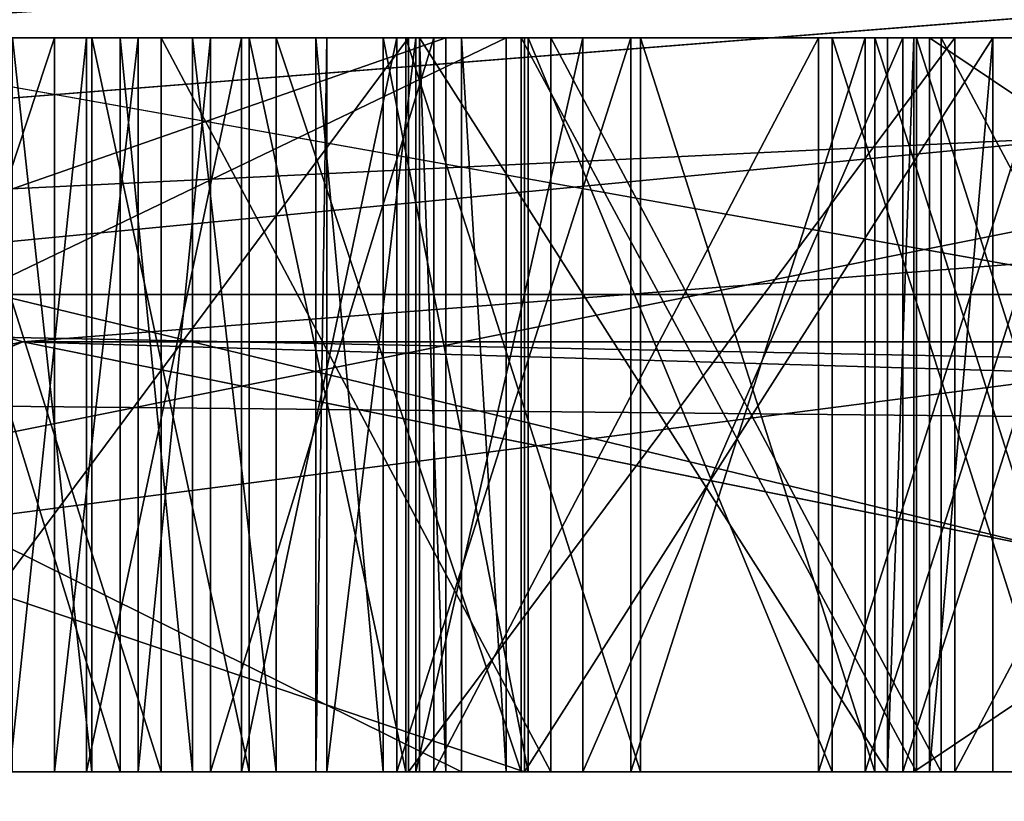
# Model space of a CAD drawing. Header units: millimetres. Extents: x -175 to 175, y 0 to 247.
# Tile 100 of 185: x 133.385 to 133.52, y 60.996 to 61.102. Entities that reach past the tile are written whole.
import ezdxf

# ---------------------------------------------------------------- set-up
doc = ezdxf.new("R2010")
doc.units = ezdxf.units.MM
doc.header["$LTSCALE"] = 65.185185
for name, color, linetype in [('463', 7, 'CONTINUOUS'), ('535', 7, 'CONTINUOUS'), ('536', 7, 'CONTINUOUS'), ('537', 7, 'CONTINUOUS'), ('538', 7, 'CONTINUOUS'), ('547', 7, 'CONTINUOUS'), ('550', 7, 'CONTINUOUS'), ('551', 7, 'CONTINUOUS'), ('554', 7, 'CONTINUOUS'), ('559', 7, 'CONTINUOUS'), ('560', 7, 'CONTINUOUS'), ('561', 7, 'CONTINUOUS'), ('562', 7, 'CONTINUOUS'), ('563', 7, 'CONTINUOUS'), ('565', 7, 'CONTINUOUS'), ('566', 7, 'CONTINUOUS'), ('567', 7, 'CONTINUOUS'), ('568', 7, 'CONTINUOUS'), ('569', 7, 'CONTINUOUS'), ('571', 7, 'CONTINUOUS'), ('572', 7, 'CONTINUOUS'), ('573', 7, 'CONTINUOUS'), ('574', 7, 'CONTINUOUS'), ('601', 7, 'CONTINUOUS'), ('602', 7, 'CONTINUOUS'), ('603', 7, 'CONTINUOUS'), ('611', 7, 'CONTINUOUS'), ('612', 7, 'CONTINUOUS'), ('613', 7, 'CONTINUOUS'), ('614', 7, 'CONTINUOUS'), ('615', 7, 'CONTINUOUS'), ('616', 7, 'CONTINUOUS'), ('624', 7, 'CONTINUOUS'), ('625', 7, 'CONTINUOUS'), ('626', 7, 'CONTINUOUS'), ('627', 7, 'CONTINUOUS'), ('628', 7, 'CONTINUOUS'), ('629', 7, 'CONTINUOUS'), ('631', 7, 'CONTINUOUS'), ('632', 7, 'CONTINUOUS'), ('633', 7, 'CONTINUOUS'), ('634', 7, 'CONTINUOUS'), ('639', 7, 'CONTINUOUS'), ('641', 7, 'CONTINUOUS'), ('642', 7, 'CONTINUOUS'), ('643', 7, 'CONTINUOUS'), ('644', 7, 'CONTINUOUS'), ('654', 7, 'CONTINUOUS'), ('655', 7, 'CONTINUOUS'), ('656', 7, 'CONTINUOUS'), ('657', 7, 'CONTINUOUS'), ('658', 7, 'CONTINUOUS'), ('659', 7, 'CONTINUOUS'), ('673', 7, 'CONTINUOUS'), ('674', 7, 'CONTINUOUS'), ('678', 7, 'CONTINUOUS'), ('679', 7, 'CONTINUOUS'), ('680', 7, 'CONTINUOUS'), ('681', 7, 'CONTINUOUS'), ('682', 7, 'CONTINUOUS'), ('683', 7, 'CONTINUOUS'), ('684', 7, 'CONTINUOUS'), ('685', 7, 'CONTINUOUS'), ('686', 7, 'CONTINUOUS'), ('844', 7, 'CONTINUOUS'), ('846', 7, 'CONTINUOUS'), ('847', 7, 'CONTINUOUS'), ('850', 7, 'CONTINUOUS'), ('852', 7, 'CONTINUOUS'), ('856', 7, 'CONTINUOUS')]:
    doc.layers.add(name, color=color, linetype=linetype)

msp = doc.modelspace()

# ---------------------------------------------------------------- linework, layer by layer
at = {"layer": '463', "color": 7, "linetype": 'CONTINUOUS', "true_color": 0xe0f2ff}
for points in [[(137.53006, 61, -15.63653), (131.9805, 61, -8.67744), (138.308, 61, -16.0812), (137.53006, 61, -15.63653)], [(138.308, 61, -16.0812), (131.9805, 61, -8.67744), (132.00763, 61, -8.46063), (138.308, 61, -16.0812)], [(132.67729, 61, -7.1754), (133.76196, 61, -9.3749), (132.83289, 61, -7.60868), (132.67729, 61, -7.1754)], [(132.83289, 61, -7.60868), (133.76196, 61, -9.3749), (133.90821, 61, -9.67761), (132.83289, 61, -7.60868)], [(133.06555, 61, 10.64072), (134.36327, 61, 12.46967), (133.21421, 61, 10.65575), (133.06555, 61, 10.64072)], [(133.65489, 61, 9.24333), (133.18351, 61, 8.29269), (133.11258, 61, 8.21077), (133.65489, 61, 9.24333)], [(133.76195, 61, 9.3749), (133.18351, 61, 8.29269), (133.65489, 61, 9.24333), (133.76195, 61, 9.3749)], [(133.21421, 61, 10.65575), (134.36327, 61, 12.46967), (136.39106, 61, 14.49498), (133.21421, 61, 10.65575)]]:
    msp.add_3dface(points, dxfattribs=at)
at = {"layer": '535', "color": 7, "linetype": 'CONTINUOUS', "true_color": 0xe0f2ff}
for points in [[(133.18351, 61, 8.29269), (133.76195, 61, 9.3749), (132.85484, 59.99999, 4.59413), (133.18351, 61, 8.29269)], [(133.76195, 61, 9.3749), (134.62801, 59.99999, 8.87493), (132.85484, 59.99999, 4.59413), (133.76195, 61, 9.3749)]]:
    msp.add_3dface(points, dxfattribs=at)
at = {"layer": '536', "color": 7, "linetype": 'CONTINUOUS', "true_color": 0xe0f2ff}
for points in [[(132.85484, 59.99999, -4.59414), (134.62801, 59.99999, -8.87493), (131.8889, 61, -4.85294), (132.85484, 59.99999, -4.59414)], [(134.62801, 59.99999, -8.87493), (132.67729, 61, -7.1754), (131.8889, 61, -4.85294), (134.62801, 59.99999, -8.87493)], [(134.62801, 59.99999, -8.87493), (133.76196, 61, -9.3749), (132.67729, 61, -7.1754), (134.62801, 59.99999, -8.87493)]]:
    msp.add_3dface(points, dxfattribs=at)
at = {"layer": '537', "color": 7, "linetype": 'CONTINUOUS', "true_color": 0xe0f2ff}
for points in [[(131.9805, 61, 8.67744), (131.53002, 60.50001, 8.89438), (137.21833, 60.50001, 16.02744), (131.9805, 61, 8.67744)], [(133.06555, 61, 10.64072), (131.9805, 61, 8.67744), (137.21833, 60.50001, 16.02744), (133.06555, 61, 10.64072)], [(134.36327, 61, 12.46967), (133.06555, 61, 10.64072), (137.21833, 60.50001, 16.02744), (134.36327, 61, 12.46967)]]:
    msp.add_3dface(points, dxfattribs=at)
at = {"layer": '538', "color": 7, "linetype": 'CONTINUOUS', "true_color": 0xe0f2ff}
for points in [[(131.9805, 61, -8.67744), (137.53006, 61, -15.63653), (131.53002, 60.50001, -8.89438), (131.9805, 61, -8.67744)], [(137.53006, 61, -15.63653), (137.21832, 60.50001, -16.02744), (131.53002, 60.50001, -8.89438), (137.53006, 61, -15.63653)]]:
    msp.add_3dface(points, dxfattribs=at)
at = {"layer": '547', "color": 7, "linetype": 'CONTINUOUS', "true_color": 0xe0f2ff}
for points in [[(133.15293, 61, 0.32013), (133.65287, 61, 0.31248), (133.28198, 61, 0.41952), (133.15293, 61, 0.32013)], [(133.15639, 61, -0.47548), (133.44345, 61, -0.4656), (133.19341, 61, -0.21066), (133.15639, 61, -0.47548)], [(133.15854, 61, -0.53795), (133.24468, 61, -2.20666), (133.4542, 61, -0.77792), (133.15854, 61, -0.53795)], [(133.19341, 61, -0.21066), (133.44345, 61, -0.4656), (133.23612, 61, -0.2417), (133.19341, 61, -0.21066)], [(133.23612, 61, -0.2417), (133.44345, 61, -0.4656), (133.28942, 61, -0.26226), (133.23612, 61, -0.2417)], [(133.51096, 61, 0.10346), (133.56426, 61, 0.0829), (133.23707, 61, 0.25633), (133.51096, 61, 0.10346)], [(133.23707, 61, 0.25633), (133.56426, 61, 0.0829), (133.65191, 61, 0.24999), (133.23707, 61, 0.25633)], [(133.45777, 61, 0.10319), (133.51096, 61, 0.10346), (133.23707, 61, 0.25633), (133.45777, 61, 0.10319)], [(133.31057, 61, 0.1927), (133.45777, 61, 0.10319), (133.23707, 61, 0.25633), (133.31057, 61, 0.1927)], [(133.24468, 61, -2.20666), (133.67627, 61, -4.37558), (133.4542, 61, -0.77792), (133.24468, 61, -2.20666)], [(133.67627, 61, 4.37558), (133.24468, 61, 2.20666), (133.65275, 61, 0.66687), (133.67627, 61, 4.37558)], [(133.65275, 61, 0.66687), (133.24468, 61, 2.20666), (133.62271, 61, 0.72006), (133.65275, 61, 0.66687)], [(133.62271, 61, 0.72006), (133.24468, 61, 2.20666), (133.59193, 61, 0.75243), (133.62271, 61, 0.72006)], [(133.59193, 61, 0.75243), (133.24468, 61, 2.20666), (133.53951, 61, 0.77514), (133.59193, 61, 0.75243)], [(133.53951, 61, 0.77514), (133.24468, 61, 2.20666), (133.50762, 61, 0.77628), (133.53951, 61, 0.77514)], [(133.50762, 61, 0.77628), (133.24468, 61, 2.20666), (133.45372, 61, 0.75736), (133.50762, 61, 0.77628)], [(133.45372, 61, 0.75736), (133.24468, 61, 2.20666), (133.42034, 61, 0.71686), (133.45372, 61, 0.75736)], [(133.42034, 61, 0.71686), (133.24468, 61, 2.20666), (133.40896, 61, 0.69642), (133.42034, 61, 0.71686)], [(133.40896, 61, 0.69642), (133.24468, 61, 2.20666), (133.39908, 61, 0.71762), (133.40896, 61, 0.69642)], [(133.39908, 61, 0.71762), (133.24468, 61, 2.20666), (133.3683, 61, 0.74999), (133.39908, 61, 0.71762)], [(133.28198, 61, 0.41952), (133.65287, 61, 0.31248), (133.31388, 61, 0.41838), (133.28198, 61, 0.41952)], [(133.28942, 61, -0.26226), (133.44345, 61, -0.4656), (133.36394, 61, -0.27229), (133.28942, 61, -0.26226)], [(133.37293, 61, 0.05067), (133.40469, 61, 0.08208), (133.31057, 61, 0.1927), (133.37293, 61, 0.05067)], [(133.40469, 61, 0.08208), (133.45777, 61, 0.10319), (133.31057, 61, 0.1927), (133.40469, 61, 0.08208)], [(133.31388, 61, 0.41838), (133.65287, 61, 0.31248), (133.35715, 61, 0.43768), (133.31388, 61, 0.41838)], [(133.65287, 61, 0.31248), (133.44183, 61, 0.42424), (133.35715, 61, 0.43768), (133.65287, 61, 0.31248)], [(133.35715, 61, 0.43768), (133.44183, 61, 0.42424), (133.39016, 61, 0.46778), (133.35715, 61, 0.43768)], [(133.44345, 61, -0.4656), (133.43987, 61, -0.3615), (133.36394, 61, -0.27229), (133.44345, 61, -0.4656)], [(133.36394, 61, -0.27229), (133.43987, 61, -0.3615), (133.4384, 61, -0.27191), (133.36394, 61, -0.27229)], [(133.41142, 61, 0.46702), (133.40153, 61, 0.48822), (133.39016, 61, 0.46778), (133.41142, 61, 0.46702)], [(133.44183, 61, 0.42424), (133.41142, 61, 0.46702), (133.39016, 61, 0.46778), (133.44183, 61, 0.42424)], [(133.43987, 61, -0.3615), (133.50366, 61, -0.3593), (133.4384, 61, -0.27191), (133.43987, 61, -0.3615)], [(133.4384, 61, -0.27191), (133.50366, 61, -0.3593), (133.51282, 61, -0.26112), (133.4384, 61, -0.27191)], [(133.44183, 61, 0.42424), (133.65287, 61, 0.31248), (133.49424, 61, 0.40152), (133.44183, 61, 0.42424)], [(133.4542, 61, -0.77792), (133.67627, 61, -4.37558), (133.51799, 61, -0.77572), (133.4542, 61, -0.77792)], [(133.49424, 61, 0.40152), (133.65287, 61, 0.31248), (133.52614, 61, 0.40038), (133.49424, 61, 0.40152)], [(133.50366, 61, -0.3593), (133.50724, 61, -0.46341), (133.51282, 61, -0.26112), (133.50366, 61, -0.3593)], [(133.50724, 61, -0.46341), (133.65609, 61, -0.45828), (133.51282, 61, -0.26112), (133.50724, 61, -0.46341)], [(133.50939, 61, -0.52587), (133.51799, 61, -0.77572), (133.65824, 61, -0.52075), (133.50939, 61, -0.52587)], [(133.51282, 61, -0.26112), (133.65609, 61, -0.45828), (133.5659, 61, -0.24001), (133.51282, 61, -0.26112)], [(133.51799, 61, -0.77572), (133.67627, 61, -4.37558), (133.65824, 61, -0.52075), (133.51799, 61, -0.77572)]]:
    msp.add_3dface(points, dxfattribs=at)
at = {"layer": '550', "color": 7, "linetype": 'CONTINUOUS', "true_color": 0xe0f2ff}
for points in [[(131.8345, 61.21787, -8.56057), (134.53504, 61.21787, -12.81029), (131.87934, 61.06504, -8.53467), (131.8345, 61.21787, -8.56057)], [(134.53504, 61.21787, -12.81029), (138.23376, 61.06504, -16.20971), (131.87934, 61.06504, -8.53467), (134.53504, 61.21787, -12.81029)], [(136.25013, 61.21787, 14.63591), (133.04155, 61.21787, 10.75544), (133.08628, 61.06504, 10.72963), (136.25013, 61.21787, 14.63591)], [(136.25013, 61.21787, 14.63591), (133.08628, 61.06504, 10.72963), (140.34896, 61.06504, 17.55154), (136.25013, 61.21787, 14.63591)], [(138.308, 61, -16.0812), (132.00763, 61, -8.46063), (131.87934, 61.06504, -8.53467), (138.308, 61, -16.0812)], [(138.23376, 61.06504, -16.20971), (138.308, 61, -16.0812), (131.87934, 61.06504, -8.53467), (138.23376, 61.06504, -16.20971)], [(133.21421, 61, 10.65575), (136.39106, 61, 14.49498), (133.08628, 61.06504, 10.72963), (133.21421, 61, 10.65575)], [(133.08628, 61.06504, 10.72963), (136.39106, 61, 14.49498), (140.34896, 61.06504, 17.55154), (133.08628, 61.06504, 10.72963)]]:
    msp.add_3dface(points, dxfattribs=at)
at = {"layer": '551', "color": 7, "linetype": 'CONTINUOUS', "true_color": 0xe0f2ff}
for points in [[(131.61187, 61, 3.80509), (131.50064, 61.18118, 1.71387), (134.51272, 61.18118, 10.26197), (131.61187, 61, 3.80509)], [(131.88357, 61, 4.93932), (131.61187, 61, 3.80509), (134.51272, 61.18118, 10.26197), (131.88357, 61, 4.93932)], [(132.22519, 61, 6.05457), (131.88357, 61, 4.93932), (134.51272, 61.18118, 10.26197), (132.22519, 61, 6.05457)], [(132.63539, 61, 7.14648), (132.22519, 61, 6.05457), (134.51272, 61.18118, 10.26197), (132.63539, 61, 7.14648)], [(133.11258, 61, 8.21077), (132.63539, 61, 7.14648), (134.51272, 61.18118, 10.26197), (133.11258, 61, 8.21077)], [(132.83289, 61, -7.60868), (133.90821, 61, -9.67761), (132.89106, 61.18118, -7.24209), (132.83289, 61, -7.60868)], [(133.90821, 61, -9.67761), (135.23156, 61, -11.5972), (132.89106, 61.18118, -7.24209), (133.90821, 61, -9.67761)], [(135.23156, 61, -11.5972), (136.7827, 61, -13.3381), (132.89106, 61.18118, -7.24209), (135.23156, 61, -11.5972)], [(136.7827, 61, -13.3381), (138.35309, 61.18118, -14.47457), (132.89106, 61.18118, -7.24209), (136.7827, 61, -13.3381)], [(133.65489, 61, 9.24333), (133.11258, 61, 8.21077), (134.51272, 61.18118, 10.26197), (133.65489, 61, 9.24333)]]:
    msp.add_3dface(points, dxfattribs=at)
at = {"layer": '554', "color": 7, "linetype": 'CONTINUOUS', "true_color": 0xe0f2ff}
for points in [[(135.19097, 61.2, 8.55), (132.9, 61.2), (133.38584, 61.05858, 3.79207), (135.19097, 61.2, 8.55)], [(132.9, 61.2), (135.19097, 61.2, -8.55), (133.38584, 61.05858, -3.79207), (132.9, 61.2)], [(132.9, 61.2), (133.38584, 61.05858, -3.79207), (133.38584, 61.05858, 3.79207), (132.9, 61.2)], [(135.19097, 61.2, 8.55), (133.38584, 61.05858, 3.79207), (136.67648, 61.05858, 10.62515), (135.19097, 61.2, 8.55)], [(135.19097, 61.2, -8.55), (136.67648, 61.05858, -10.62515), (133.38584, 61.05858, -3.79207), (135.19097, 61.2, -8.55)], [(133.24468, 61, -2.20666), (133.1, 61, 0), (133.38584, 61.05858, -3.79207), (133.24468, 61, -2.20666)], [(133.1, 61, 0), (133.24468, 61, 2.20666), (133.38584, 61.05858, -3.79207), (133.1, 61, 0)], [(133.67627, 61, -4.37558), (133.24468, 61, -2.20666), (133.38584, 61.05858, -3.79207), (133.67627, 61, -4.37558)], [(133.24468, 61, 2.20666), (133.67627, 61, 4.37558), (133.38584, 61.05858, 3.79207), (133.24468, 61, 2.20666)], [(133.38584, 61.05858, -3.79207), (133.24468, 61, 2.20666), (133.38584, 61.05858, 3.79207), (133.38584, 61.05858, -3.79207)], [(136.67648, 61.05858, -10.62515), (133.67627, 61, -4.37558), (133.38584, 61.05858, -3.79207), (136.67648, 61.05858, -10.62515)], [(133.67627, 61, 4.37558), (135.36577, 61, 8.45276), (133.38584, 61.05858, 3.79207), (133.67627, 61, 4.37558)], [(133.38584, 61.05858, 3.79207), (135.36577, 61, 8.45276), (136.67648, 61.05858, 10.62515), (133.38584, 61.05858, 3.79207)]]:
    msp.add_3dface(points, dxfattribs=at)
at = {"layer": '559', "color": 7, "linetype": 'CONTINUOUS', "true_color": 0xe0f2ff}
for points in [[(133.44345, 61.1, -0.4656), (133.15639, 61.1, -0.47548), (133.24359, 61.1, -0.53502), (133.44345, 61.1, -0.4656)], [(133.15854, 61.1, -0.53795), (133.4542, 61.1, -0.77792), (133.24359, 61.1, -0.53502), (133.15854, 61.1, -0.53795)], [(133.4456, 61.1, -0.52807), (133.44345, 61.1, -0.4656), (133.24359, 61.1, -0.53502), (133.4456, 61.1, -0.52807)], [(133.4542, 61.1, -0.77792), (133.45169, 61.1, -0.70504), (133.24359, 61.1, -0.53502), (133.4542, 61.1, -0.77792)], [(133.43987, 61.1, -0.3615), (133.44345, 61.1, -0.4656), (133.50366, 61.1, -0.3593), (133.43987, 61.1, -0.3615)], [(133.50366, 61.1, -0.3593), (133.44345, 61.1, -0.4656), (133.4456, 61.1, -0.52807), (133.50366, 61.1, -0.3593)], [(133.45169, 61.1, -0.70504), (133.50366, 61.1, -0.3593), (133.4456, 61.1, -0.52807), (133.45169, 61.1, -0.70504)], [(133.4542, 61.1, -0.77792), (133.50366, 61.1, -0.3593), (133.45169, 61.1, -0.70504), (133.4542, 61.1, -0.77792)], [(133.50724, 61.1, -0.46341), (133.50366, 61.1, -0.3593), (133.4542, 61.1, -0.77792), (133.50724, 61.1, -0.46341)], [(133.50939, 61.1, -0.52587), (133.50724, 61.1, -0.46341), (133.4542, 61.1, -0.77792), (133.50939, 61.1, -0.52587)], [(133.51799, 61.1, -0.77572), (133.50939, 61.1, -0.52587), (133.4542, 61.1, -0.77792), (133.51799, 61.1, -0.77572)], [(133.65609, 61.1, -0.45828), (133.50724, 61.1, -0.46341), (133.50939, 61.1, -0.52587), (133.65609, 61.1, -0.45828)], [(133.65824, 61.1, -0.52075), (133.65609, 61.1, -0.45828), (133.50939, 61.1, -0.52587), (133.65824, 61.1, -0.52075)]]:
    msp.add_3dface(points, dxfattribs=at)
at = {"layer": '560', "color": 7, "linetype": 'CONTINUOUS', "true_color": 0xe0f2ff}
for points in [[(133.15854, 61, -0.53795), (133.4542, 61, -0.77792), (133.15854, 61.1, -0.53795), (133.15854, 61, -0.53795)], [(133.15854, 61.1, -0.53795), (133.4542, 61, -0.77792), (133.4542, 61.1, -0.77792), (133.15854, 61.1, -0.53795)]]:
    msp.add_3dface(points, dxfattribs=at)
at = {"layer": '561', "color": 7, "linetype": 'CONTINUOUS', "true_color": 0xe0f2ff}
for points in [[(133.4542, 61, -0.77792), (133.51799, 61, -0.77572), (133.51799, 61.1, -0.77572), (133.4542, 61, -0.77792)], [(133.4542, 61, -0.77792), (133.51799, 61.1, -0.77572), (133.4542, 61.1, -0.77792), (133.4542, 61, -0.77792)]]:
    msp.add_3dface(points, dxfattribs=at)
at = {"layer": '562', "color": 7, "linetype": 'CONTINUOUS', "true_color": 0xe0f2ff}
for points in [[(133.51799, 61, -0.77572), (133.50939, 61, -0.52587), (133.51799, 61.1, -0.77572), (133.51799, 61, -0.77572)], [(133.50939, 61, -0.52587), (133.50939, 61.1, -0.52587), (133.51799, 61.1, -0.77572), (133.50939, 61, -0.52587)]]:
    msp.add_3dface(points, dxfattribs=at)
at = {"layer": '563', "color": 7, "linetype": 'CONTINUOUS', "true_color": 0xe0f2ff}
for points in [[(133.50939, 61, -0.52587), (133.65824, 61, -0.52075), (133.50939, 61.1, -0.52587), (133.50939, 61, -0.52587)], [(133.65824, 61, -0.52075), (133.65824, 61.1, -0.52075), (133.50939, 61.1, -0.52587), (133.65824, 61, -0.52075)]]:
    msp.add_3dface(points, dxfattribs=at)
at = {"layer": '565', "color": 7, "linetype": 'CONTINUOUS', "true_color": 0xe0f2ff}
for points in [[(133.65609, 61, -0.45828), (133.50724, 61, -0.46341), (133.65609, 61.1, -0.45828), (133.65609, 61, -0.45828)], [(133.50724, 61, -0.46341), (133.50724, 61.1, -0.46341), (133.65609, 61.1, -0.45828), (133.50724, 61, -0.46341)]]:
    msp.add_3dface(points, dxfattribs=at)
at = {"layer": '566', "color": 7, "linetype": 'CONTINUOUS', "true_color": 0xe0f2ff}
for points in [[(133.50724, 61, -0.46341), (133.50366, 61, -0.3593), (133.50724, 61.1, -0.46341), (133.50724, 61, -0.46341)], [(133.50366, 61, -0.3593), (133.50366, 61.1, -0.3593), (133.50724, 61.1, -0.46341), (133.50366, 61, -0.3593)]]:
    msp.add_3dface(points, dxfattribs=at)
at = {"layer": '567', "color": 7, "linetype": 'CONTINUOUS', "true_color": 0xe0f2ff}
for points in [[(133.50366, 61, -0.3593), (133.43987, 61, -0.3615), (133.43987, 61.1, -0.3615), (133.50366, 61, -0.3593)], [(133.50366, 61, -0.3593), (133.43987, 61.1, -0.3615), (133.50366, 61.1, -0.3593), (133.50366, 61, -0.3593)]]:
    msp.add_3dface(points, dxfattribs=at)
at = {"layer": '568', "color": 7, "linetype": 'CONTINUOUS', "true_color": 0xe0f2ff}
for points in [[(133.43987, 61, -0.3615), (133.44345, 61, -0.4656), (133.43987, 61.1, -0.3615), (133.43987, 61, -0.3615)], [(133.44345, 61, -0.4656), (133.44345, 61.1, -0.4656), (133.43987, 61.1, -0.3615), (133.44345, 61, -0.4656)]]:
    msp.add_3dface(points, dxfattribs=at)
at = {"layer": '569', "color": 7, "linetype": 'CONTINUOUS', "true_color": 0xe0f2ff}
for points in [[(133.44345, 61, -0.4656), (133.15639, 61, -0.47548), (133.44345, 61.1, -0.4656), (133.44345, 61, -0.4656)], [(133.15639, 61, -0.47548), (133.15639, 61.1, -0.47548), (133.44345, 61.1, -0.4656), (133.15639, 61, -0.47548)]]:
    msp.add_3dface(points, dxfattribs=at)
at = {"layer": '571', "color": 7, "linetype": 'CONTINUOUS', "true_color": 0xe0f2ff}
for points in [[(133.24359, 61.1, -0.53502), (133.45169, 61.1, -0.70504), (133.24359, 61, -0.53502), (133.24359, 61.1, -0.53502)], [(133.45169, 61.1, -0.70504), (133.45169, 61, -0.70504), (133.24359, 61, -0.53502), (133.45169, 61.1, -0.70504)]]:
    msp.add_3dface(points, dxfattribs=at)
at = {"layer": '572', "color": 7, "linetype": 'CONTINUOUS', "true_color": 0xe0f2ff}
for points in [[(133.4456, 61.1, -0.52807), (133.24359, 61.1, -0.53502), (133.4456, 61, -0.52807), (133.4456, 61.1, -0.52807)], [(133.24359, 61.1, -0.53502), (133.24359, 61, -0.53502), (133.4456, 61, -0.52807), (133.24359, 61.1, -0.53502)]]:
    msp.add_3dface(points, dxfattribs=at)
at = {"layer": '573', "color": 7, "linetype": 'CONTINUOUS', "true_color": 0xe0f2ff}
for points in [[(133.45169, 61.1, -0.70504), (133.4456, 61.1, -0.52807), (133.45169, 61, -0.70504), (133.45169, 61.1, -0.70504)], [(133.45169, 61, -0.70504), (133.4456, 61.1, -0.52807), (133.4456, 61, -0.52807), (133.45169, 61, -0.70504)]]:
    msp.add_3dface(points, dxfattribs=at)
at = {"layer": '574', "color": 7, "linetype": 'CONTINUOUS', "true_color": 0xe0f2ff}
for points in [[(133.40469, 61, 0.08208), (133.37293, 61, 0.05067), (133.37293, 61.1, 0.05067), (133.40469, 61, 0.08208)], [(133.40469, 61.1, 0.08208), (133.40469, 61, 0.08208), (133.37293, 61.1, 0.05067), (133.40469, 61.1, 0.08208)]]:
    msp.add_3dface(points, dxfattribs=at)
at = {"layer": '601', "color": 7, "linetype": 'CONTINUOUS', "true_color": 0xe0f2ff}
for points in [[(133.36394, 61, -0.27229), (133.4384, 61, -0.27191), (133.4384, 61.1, -0.27191), (133.36394, 61, -0.27229)], [(133.36394, 61.1, -0.27229), (133.36394, 61, -0.27229), (133.4384, 61.1, -0.27191), (133.36394, 61.1, -0.27229)]]:
    msp.add_3dface(points, dxfattribs=at)
at = {"layer": '602', "color": 7, "linetype": 'CONTINUOUS', "true_color": 0xe0f2ff}
for points in [[(133.4384, 61, -0.27191), (133.51282, 61, -0.26112), (133.51282, 61.1, -0.26112), (133.4384, 61, -0.27191)], [(133.4384, 61.1, -0.27191), (133.4384, 61, -0.27191), (133.51282, 61.1, -0.26112), (133.4384, 61.1, -0.27191)]]:
    msp.add_3dface(points, dxfattribs=at)
at = {"layer": '603', "color": 7, "linetype": 'CONTINUOUS', "true_color": 0xe0f2ff}
for points in [[(133.51282, 61, -0.26112), (133.5659, 61, -0.24001), (133.5659, 61.1, -0.24001), (133.51282, 61, -0.26112)], [(133.51282, 61.1, -0.26112), (133.51282, 61, -0.26112), (133.5659, 61.1, -0.24001), (133.51282, 61.1, -0.26112)]]:
    msp.add_3dface(points, dxfattribs=at)
at = {"layer": '611', "color": 7, "linetype": 'CONTINUOUS', "true_color": 0xe0f2ff}
for points in [[(133.56426, 61, 0.0829), (133.51096, 61, 0.10346), (133.51096, 61.1, 0.10346), (133.56426, 61, 0.0829)], [(133.56426, 61.1, 0.0829), (133.56426, 61, 0.0829), (133.51096, 61.1, 0.10346), (133.56426, 61.1, 0.0829)]]:
    msp.add_3dface(points, dxfattribs=at)
at = {"layer": '612', "color": 7, "linetype": 'CONTINUOUS', "true_color": 0xe0f2ff}
for points in [[(133.51096, 61, 0.10346), (133.45777, 61, 0.10319), (133.45777, 61.1, 0.10319), (133.51096, 61, 0.10346)], [(133.51096, 61.1, 0.10346), (133.51096, 61, 0.10346), (133.45777, 61.1, 0.10319), (133.51096, 61.1, 0.10346)]]:
    msp.add_3dface(points, dxfattribs=at)
at = {"layer": '613', "color": 7, "linetype": 'CONTINUOUS', "true_color": 0xe0f2ff}
for points in [[(133.45777, 61, 0.10319), (133.40469, 61, 0.08208), (133.40469, 61.1, 0.08208), (133.45777, 61, 0.10319)], [(133.45777, 61, 0.10319), (133.40469, 61.1, 0.08208), (133.45777, 61.1, 0.10319), (133.45777, 61, 0.10319)]]:
    msp.add_3dface(points, dxfattribs=at)
at = {"layer": '614', "color": 7, "linetype": 'CONTINUOUS', "true_color": 0xe0f2ff}
for points in [[(133.43681, 61.1, 0.04058), (133.43681, 61, 0.04058), (133.46867, 61.1, 0.05116), (133.43681, 61.1, 0.04058)], [(133.46867, 61.1, 0.05116), (133.43681, 61, 0.04058), (133.46867, 61, 0.05116), (133.46867, 61.1, 0.05116)]]:
    msp.add_3dface(points, dxfattribs=at)
at = {"layer": '615', "color": 7, "linetype": 'CONTINUOUS', "true_color": 0xe0f2ff}
for points in [[(133.46867, 61.1, 0.05116), (133.46867, 61, 0.05116), (133.50059, 61.1, 0.05132), (133.46867, 61.1, 0.05116)], [(133.50059, 61.1, 0.05132), (133.46867, 61, 0.05116), (133.50059, 61, 0.05132), (133.50059, 61.1, 0.05132)]]:
    msp.add_3dface(points, dxfattribs=at)
at = {"layer": '616', "color": 7, "linetype": 'CONTINUOUS', "true_color": 0xe0f2ff}
for points in [[(133.50059, 61.1, 0.05132), (133.50059, 61, 0.05132), (133.53256, 61.1, 0.04107), (133.50059, 61.1, 0.05132)], [(133.53256, 61.1, 0.04107), (133.50059, 61, 0.05132), (133.53256, 61, 0.04107), (133.53256, 61.1, 0.04107)]]:
    msp.add_3dface(points, dxfattribs=at)
at = {"layer": '624', "color": 7, "linetype": 'CONTINUOUS', "true_color": 0xe0f2ff}
for points in [[(133.53378, 61.1, -0.19851), (133.53378, 61, -0.19851), (133.50192, 61.1, -0.20909), (133.53378, 61.1, -0.19851)], [(133.50192, 61.1, -0.20909), (133.53378, 61, -0.19851), (133.50192, 61, -0.20909), (133.50192, 61.1, -0.20909)]]:
    msp.add_3dface(points, dxfattribs=at)
at = {"layer": '625', "color": 7, "linetype": 'CONTINUOUS', "true_color": 0xe0f2ff}
for points in [[(133.50192, 61.1, -0.20909), (133.50192, 61, -0.20909), (133.47, 61.1, -0.20925), (133.50192, 61.1, -0.20909)], [(133.47, 61.1, -0.20925), (133.50192, 61, -0.20909), (133.47, 61, -0.20925), (133.47, 61.1, -0.20925)]]:
    msp.add_3dface(points, dxfattribs=at)
at = {"layer": '626', "color": 7, "linetype": 'CONTINUOUS', "true_color": 0xe0f2ff}
for points in [[(133.47, 61.1, -0.20925), (133.47, 61, -0.20925), (133.43803, 61.1, -0.199), (133.47, 61.1, -0.20925)], [(133.43803, 61.1, -0.199), (133.47, 61, -0.20925), (133.43803, 61, -0.199), (133.43803, 61.1, -0.199)]]:
    msp.add_3dface(points, dxfattribs=at)
at = {"layer": '627', "color": 7, "linetype": 'CONTINUOUS', "true_color": 0xe0f2ff}
for points in [[(133.43803, 61.1, -0.199), (133.43803, 61, -0.199), (133.41665, 61.1, -0.17827), (133.43803, 61.1, -0.199)], [(133.41665, 61.1, -0.17827), (133.43803, 61, -0.199), (133.41665, 61, -0.17827), (133.41665, 61.1, -0.17827)]]:
    msp.add_3dface(points, dxfattribs=at)
at = {"layer": '628', "color": 7, "linetype": 'CONTINUOUS', "true_color": 0xe0f2ff}
for points in [[(133.41665, 61.1, -0.17827), (133.41665, 61, -0.17827), (133.39522, 61.1, -0.14713), (133.41665, 61.1, -0.17827)], [(133.39522, 61.1, -0.14713), (133.41665, 61, -0.17827), (133.39522, 61, -0.14713), (133.39522, 61.1, -0.14713)]]:
    msp.add_3dface(points, dxfattribs=at)
at = {"layer": '629', "color": 7, "linetype": 'CONTINUOUS', "true_color": 0xe0f2ff}
for points in [[(133.39522, 61.1, -0.14713), (133.39522, 61, -0.14713), (133.38442, 61.1, -0.11594), (133.39522, 61.1, -0.14713)], [(133.38442, 61.1, -0.11594), (133.39522, 61, -0.14713), (133.38442, 61, -0.11594), (133.38442, 61.1, -0.11594)]]:
    msp.add_3dface(points, dxfattribs=at)
at = {"layer": '631', "color": 7, "linetype": 'CONTINUOUS', "true_color": 0xe0f2ff}
for points in [[(133.38405, 61.1, -0.04302), (133.38405, 61, -0.04302), (133.39452, 61.1, -0.01172), (133.38405, 61.1, -0.04302)], [(133.39452, 61.1, -0.01172), (133.38405, 61, -0.04302), (133.39452, 61, -0.01172), (133.39452, 61.1, -0.01172)]]:
    msp.add_3dface(points, dxfattribs=at)
at = {"layer": '632', "color": 7, "linetype": 'CONTINUOUS', "true_color": 0xe0f2ff}
for points in [[(133.39452, 61.1, -0.01172), (133.39452, 61, -0.01172), (133.41564, 61.1, 0.01964), (133.39452, 61.1, -0.01172)], [(133.41564, 61.1, 0.01964), (133.39452, 61, -0.01172), (133.41564, 61, 0.01964), (133.41564, 61.1, 0.01964)]]:
    msp.add_3dface(points, dxfattribs=at)
at = {"layer": '633', "color": 7, "linetype": 'CONTINUOUS', "true_color": 0xe0f2ff}
for points in [[(133.43681, 61, 0.04058), (133.43681, 61.1, 0.04058), (133.41564, 61, 0.01964), (133.43681, 61, 0.04058)], [(133.43681, 61.1, 0.04058), (133.41564, 61.1, 0.01964), (133.41564, 61, 0.01964), (133.43681, 61.1, 0.04058)]]:
    msp.add_3dface(points, dxfattribs=at)
at = {"layer": '634', "color": 7, "linetype": 'CONTINUOUS', "true_color": 0xe0f2ff}
for points in [[(133.65287, 61, 0.31248), (133.15293, 61, 0.32013), (133.65287, 61.1, 0.31248), (133.65287, 61, 0.31248)], [(133.65287, 61.1, 0.31248), (133.15293, 61, 0.32013), (133.15293, 61.1, 0.32013), (133.65287, 61.1, 0.31248)]]:
    msp.add_3dface(points, dxfattribs=at)
at = {"layer": '639', "color": 7, "linetype": 'CONTINUOUS', "true_color": 0xe0f2ff}
for points in [[(133.23707, 61, 0.25633), (133.65191, 61, 0.24999), (133.23707, 61.1, 0.25633), (133.23707, 61, 0.25633)], [(133.23707, 61.1, 0.25633), (133.65191, 61, 0.24999), (133.65191, 61.1, 0.24999), (133.23707, 61.1, 0.25633)]]:
    msp.add_3dface(points, dxfattribs=at)
at = {"layer": '641', "color": 7, "linetype": 'CONTINUOUS', "true_color": 0xe0f2ff}
for points in [[(133.40153, 61, 0.48822), (133.41142, 61, 0.46702), (133.41142, 61.1, 0.46702), (133.40153, 61, 0.48822)], [(133.40153, 61.1, 0.48822), (133.40153, 61, 0.48822), (133.41142, 61.1, 0.46702), (133.40153, 61.1, 0.48822)]]:
    msp.add_3dface(points, dxfattribs=at)
at = {"layer": '642', "color": 7, "linetype": 'CONTINUOUS', "true_color": 0xe0f2ff}
for points in [[(133.41142, 61, 0.46702), (133.44183, 61, 0.42424), (133.44183, 61.1, 0.42424), (133.41142, 61, 0.46702)], [(133.41142, 61.1, 0.46702), (133.41142, 61, 0.46702), (133.44183, 61.1, 0.42424), (133.41142, 61.1, 0.46702)]]:
    msp.add_3dface(points, dxfattribs=at)
at = {"layer": '643', "color": 7, "linetype": 'CONTINUOUS', "true_color": 0xe0f2ff}
for points in [[(133.44183, 61, 0.42424), (133.49424, 61, 0.40152), (133.49424, 61.1, 0.40152), (133.44183, 61, 0.42424)], [(133.44183, 61.1, 0.42424), (133.44183, 61, 0.42424), (133.49424, 61.1, 0.40152), (133.44183, 61.1, 0.42424)]]:
    msp.add_3dface(points, dxfattribs=at)
at = {"layer": '644', "color": 7, "linetype": 'CONTINUOUS', "true_color": 0xe0f2ff}
for points in [[(133.49424, 61, 0.40152), (133.52614, 61, 0.40038), (133.52614, 61.1, 0.40038), (133.49424, 61, 0.40152)], [(133.49424, 61.1, 0.40152), (133.49424, 61, 0.40152), (133.52614, 61.1, 0.40038), (133.49424, 61.1, 0.40152)]]:
    msp.add_3dface(points, dxfattribs=at)
at = {"layer": '654', "color": 7, "linetype": 'CONTINUOUS', "true_color": 0xe0f2ff}
for points in [[(133.53951, 61, 0.77514), (133.50762, 61, 0.77628), (133.50762, 61.1, 0.77628), (133.53951, 61, 0.77514)], [(133.53951, 61.1, 0.77514), (133.53951, 61, 0.77514), (133.50762, 61.1, 0.77628), (133.53951, 61.1, 0.77514)]]:
    msp.add_3dface(points, dxfattribs=at)
at = {"layer": '655', "color": 7, "linetype": 'CONTINUOUS', "true_color": 0xe0f2ff}
for points in [[(133.50762, 61, 0.77628), (133.45372, 61, 0.75736), (133.45372, 61.1, 0.75736), (133.50762, 61, 0.77628)], [(133.50762, 61.1, 0.77628), (133.50762, 61, 0.77628), (133.45372, 61.1, 0.75736), (133.50762, 61.1, 0.77628)]]:
    msp.add_3dface(points, dxfattribs=at)
at = {"layer": '656', "color": 7, "linetype": 'CONTINUOUS', "true_color": 0xe0f2ff}
for points in [[(133.45372, 61, 0.75736), (133.42034, 61, 0.71686), (133.42034, 61.1, 0.71686), (133.45372, 61, 0.75736)], [(133.45372, 61.1, 0.75736), (133.45372, 61, 0.75736), (133.42034, 61.1, 0.71686), (133.45372, 61.1, 0.75736)]]:
    msp.add_3dface(points, dxfattribs=at)
at = {"layer": '657', "color": 7, "linetype": 'CONTINUOUS', "true_color": 0xe0f2ff}
for points in [[(133.42034, 61, 0.71686), (133.40896, 61, 0.69642), (133.40896, 61.1, 0.69642), (133.42034, 61, 0.71686)], [(133.42034, 61.1, 0.71686), (133.42034, 61, 0.71686), (133.40896, 61.1, 0.69642), (133.42034, 61.1, 0.71686)]]:
    msp.add_3dface(points, dxfattribs=at)
at = {"layer": '658', "color": 7, "linetype": 'CONTINUOUS', "true_color": 0xe0f2ff}
for points in [[(133.40896, 61, 0.69642), (133.39908, 61, 0.71762), (133.39908, 61.1, 0.71762), (133.40896, 61, 0.69642)], [(133.40896, 61.1, 0.69642), (133.40896, 61, 0.69642), (133.39908, 61.1, 0.71762), (133.40896, 61.1, 0.69642)]]:
    msp.add_3dface(points, dxfattribs=at)
at = {"layer": '659', "color": 7, "linetype": 'CONTINUOUS', "true_color": 0xe0f2ff}
for points in [[(133.39908, 61, 0.71762), (133.3683, 61, 0.74999), (133.3683, 61.1, 0.74999), (133.39908, 61, 0.71762)], [(133.39908, 61.1, 0.71762), (133.39908, 61, 0.71762), (133.3683, 61.1, 0.74999), (133.39908, 61.1, 0.71762)]]:
    msp.add_3dface(points, dxfattribs=at)
at = {"layer": '673', "color": 7, "linetype": 'CONTINUOUS', "true_color": 0xe0f2ff}
for points in [[(133.35715, 61, 0.43768), (133.39016, 61, 0.46778), (133.39016, 61.1, 0.46778), (133.35715, 61, 0.43768)], [(133.35715, 61.1, 0.43768), (133.35715, 61, 0.43768), (133.39016, 61.1, 0.46778), (133.35715, 61.1, 0.43768)]]:
    msp.add_3dface(points, dxfattribs=at)
at = {"layer": '674', "color": 7, "linetype": 'CONTINUOUS', "true_color": 0xe0f2ff}
for points in [[(133.39016, 61, 0.46778), (133.40153, 61, 0.48822), (133.40153, 61.1, 0.48822), (133.39016, 61, 0.46778)], [(133.39016, 61, 0.46778), (133.40153, 61.1, 0.48822), (133.39016, 61.1, 0.46778), (133.39016, 61, 0.46778)]]:
    msp.add_3dface(points, dxfattribs=at)
at = {"layer": '678', "color": 7, "linetype": 'CONTINUOUS', "true_color": 0xe0f2ff}
for points in [[(133.528, 61.1, 0.45243), (133.528, 61, 0.45243), (133.4961, 61.1, 0.45357), (133.528, 61.1, 0.45243)], [(133.4961, 61.1, 0.45357), (133.528, 61, 0.45243), (133.4961, 61, 0.45357), (133.4961, 61.1, 0.45357)]]:
    msp.add_3dface(points, dxfattribs=at)
at = {"layer": '679', "color": 7, "linetype": 'CONTINUOUS', "true_color": 0xe0f2ff}
for points in [[(133.4961, 61.1, 0.45357), (133.4961, 61, 0.45357), (133.45469, 61.1, 0.48632), (133.4961, 61.1, 0.45357)], [(133.45469, 61.1, 0.48632), (133.4961, 61, 0.45357), (133.45469, 61, 0.48632), (133.45469, 61.1, 0.48632)]]:
    msp.add_3dface(points, dxfattribs=at)
at = {"layer": '680', "color": 7, "linetype": 'CONTINUOUS', "true_color": 0xe0f2ff}
for points in [[(133.45469, 61.1, 0.48632), (133.45469, 61, 0.48632), (133.43491, 61.1, 0.52872), (133.45469, 61.1, 0.48632)], [(133.43491, 61.1, 0.52872), (133.45469, 61, 0.48632), (133.43491, 61, 0.52872), (133.43491, 61.1, 0.52872)]]:
    msp.add_3dface(points, dxfattribs=at)
at = {"layer": '681', "color": 7, "linetype": 'CONTINUOUS', "true_color": 0xe0f2ff}
for points in [[(133.43491, 61.1, 0.52872), (133.43491, 61, 0.52872), (133.42577, 61.1, 0.57074), (133.43491, 61.1, 0.52872)], [(133.42577, 61.1, 0.57074), (133.43491, 61, 0.52872), (133.42577, 61, 0.57074), (133.42577, 61.1, 0.57074)]]:
    msp.add_3dface(points, dxfattribs=at)
at = {"layer": '682', "color": 7, "linetype": 'CONTINUOUS', "true_color": 0xe0f2ff}
for points in [[(133.42577, 61.1, 0.57074), (133.42577, 61, 0.57074), (133.42725, 61.1, 0.61238), (133.42577, 61.1, 0.57074)], [(133.42725, 61.1, 0.61238), (133.42577, 61, 0.57074), (133.42725, 61, 0.61238), (133.42725, 61.1, 0.61238)]]:
    msp.add_3dface(points, dxfattribs=at)
at = {"layer": '683', "color": 7, "linetype": 'CONTINUOUS', "true_color": 0xe0f2ff}
for points in [[(133.42725, 61.1, 0.61238), (133.42725, 61, 0.61238), (133.43937, 61.1, 0.65364), (133.42725, 61.1, 0.61238)], [(133.43937, 61.1, 0.65364), (133.42725, 61, 0.61238), (133.43937, 61, 0.65364), (133.43937, 61.1, 0.65364)]]:
    msp.add_3dface(points, dxfattribs=at)
at = {"layer": '684', "color": 7, "linetype": 'CONTINUOUS', "true_color": 0xe0f2ff}
for points in [[(133.43937, 61.1, 0.65364), (133.43937, 61, 0.65364), (133.46212, 61.1, 0.69452), (133.43937, 61.1, 0.65364)], [(133.46212, 61.1, 0.69452), (133.43937, 61, 0.65364), (133.46212, 61, 0.69452), (133.46212, 61.1, 0.69452)]]:
    msp.add_3dface(points, dxfattribs=at)
at = {"layer": '685', "color": 7, "linetype": 'CONTINUOUS', "true_color": 0xe0f2ff}
for points in [[(133.46212, 61.1, 0.69452), (133.46212, 61, 0.69452), (133.50576, 61.1, 0.72423), (133.46212, 61.1, 0.69452)], [(133.50576, 61.1, 0.72423), (133.46212, 61, 0.69452), (133.50576, 61, 0.72423), (133.50576, 61.1, 0.72423)]]:
    msp.add_3dface(points, dxfattribs=at)
at = {"layer": '686', "color": 7, "linetype": 'CONTINUOUS', "true_color": 0xe0f2ff}
for points in [[(133.50576, 61.1, 0.72423), (133.50576, 61, 0.72423), (133.53766, 61.1, 0.72309), (133.50576, 61.1, 0.72423)], [(133.53766, 61.1, 0.72309), (133.50576, 61, 0.72423), (133.53766, 61, 0.72309), (133.53766, 61.1, 0.72309)]]:
    msp.add_3dface(points, dxfattribs=at)
at = {"layer": '844', "linetype": 'CONTINUOUS'}
msp.add_3dface([(133.24359, 61, -0.53502), (133.45169, 61, -0.70504), (133.4456, 61, -0.52807), (133.24359, 61, -0.53502)], dxfattribs=at)
at = {"layer": '846', "linetype": 'CONTINUOUS'}
for points in [[(133.59718, 61, -0.11485), (133.59681, 61, -0.04194), (133.38405, 61, -0.04302), (133.59718, 61, -0.11485)], [(133.38405, 61, -0.04302), (133.59681, 61, -0.04194), (133.39452, 61, -0.01172), (133.38405, 61, -0.04302)], [(133.38442, 61, -0.11594), (133.59718, 61, -0.11485), (133.38405, 61, -0.04302), (133.38442, 61, -0.11594)], [(133.5867, 61, -0.14616), (133.59718, 61, -0.11485), (133.38442, 61, -0.11594), (133.5867, 61, -0.14616)], [(133.39522, 61, -0.14713), (133.5867, 61, -0.14616), (133.38442, 61, -0.11594), (133.39522, 61, -0.14713)], [(133.59681, 61, -0.04194), (133.58601, 61, -0.01074), (133.39452, 61, -0.01172), (133.59681, 61, -0.04194)], [(133.39452, 61, -0.01172), (133.58601, 61, -0.01074), (133.41564, 61, 0.01964), (133.39452, 61, -0.01172)], [(133.56558, 61, -0.17752), (133.5867, 61, -0.14616), (133.39522, 61, -0.14713), (133.56558, 61, -0.17752)], [(133.41665, 61, -0.17827), (133.56558, 61, -0.17752), (133.39522, 61, -0.14713), (133.41665, 61, -0.17827)], [(133.56458, 61, 0.0204), (133.43681, 61, 0.04058), (133.41564, 61, 0.01964), (133.56458, 61, 0.0204)], [(133.58601, 61, -0.01074), (133.56458, 61, 0.0204), (133.41564, 61, 0.01964), (133.58601, 61, -0.01074)], [(133.53378, 61, -0.19851), (133.56558, 61, -0.17752), (133.41665, 61, -0.17827), (133.53378, 61, -0.19851)], [(133.43803, 61, -0.199), (133.53378, 61, -0.19851), (133.41665, 61, -0.17827), (133.43803, 61, -0.199)], [(133.46867, 61, 0.05116), (133.43681, 61, 0.04058), (133.53256, 61, 0.04107), (133.46867, 61, 0.05116)], [(133.53256, 61, 0.04107), (133.43681, 61, 0.04058), (133.56458, 61, 0.0204), (133.53256, 61, 0.04107)], [(133.50192, 61, -0.20909), (133.53378, 61, -0.19851), (133.43803, 61, -0.199), (133.50192, 61, -0.20909)], [(133.47, 61, -0.20925), (133.50192, 61, -0.20909), (133.43803, 61, -0.199), (133.47, 61, -0.20925)], [(133.50059, 61, 0.05132), (133.46867, 61, 0.05116), (133.53256, 61, 0.04107), (133.50059, 61, 0.05132)]]:
    msp.add_3dface(points, dxfattribs=at)
at = {"layer": '847', "linetype": 'CONTINUOUS'}
for points in [[(133.43491, 61, 0.52872), (133.6065, 61, 0.56429), (133.42577, 61, 0.57074), (133.43491, 61, 0.52872)], [(133.42577, 61, 0.57074), (133.6065, 61, 0.56429), (133.60799, 61, 0.60593), (133.42577, 61, 0.57074)], [(133.42725, 61, 0.61238), (133.42577, 61, 0.57074), (133.60799, 61, 0.60593), (133.42725, 61, 0.61238)], [(133.43937, 61, 0.65364), (133.42725, 61, 0.61238), (133.59885, 61, 0.64795), (133.43937, 61, 0.65364)], [(133.59885, 61, 0.64795), (133.42725, 61, 0.61238), (133.60799, 61, 0.60593), (133.59885, 61, 0.64795)], [(133.59439, 61, 0.52303), (133.6065, 61, 0.56429), (133.43491, 61, 0.52872), (133.59439, 61, 0.52303)], [(133.45469, 61, 0.48632), (133.59439, 61, 0.52303), (133.43491, 61, 0.52872), (133.45469, 61, 0.48632)], [(133.46212, 61, 0.69452), (133.43937, 61, 0.65364), (133.57907, 61, 0.69035), (133.46212, 61, 0.69452)], [(133.57907, 61, 0.69035), (133.43937, 61, 0.65364), (133.59885, 61, 0.64795), (133.57907, 61, 0.69035)], [(133.57164, 61, 0.48215), (133.59439, 61, 0.52303), (133.45469, 61, 0.48632), (133.57164, 61, 0.48215)], [(133.4961, 61, 0.45357), (133.57164, 61, 0.48215), (133.45469, 61, 0.48632), (133.4961, 61, 0.45357)], [(133.50576, 61, 0.72423), (133.46212, 61, 0.69452), (133.53766, 61, 0.72309), (133.50576, 61, 0.72423)], [(133.53766, 61, 0.72309), (133.46212, 61, 0.69452), (133.57907, 61, 0.69035), (133.53766, 61, 0.72309)], [(133.528, 61, 0.45243), (133.57164, 61, 0.48215), (133.4961, 61, 0.45357), (133.528, 61, 0.45243)]]:
    msp.add_3dface(points, dxfattribs=at)
at = {"layer": '850', "linetype": 'CONTINUOUS'}
for points in [[(133.38495, 61.1, -0.2201), (133.36394, 61.1, -0.27229), (133.4384, 61.1, -0.27191), (133.38495, 61.1, -0.2201)], [(133.40469, 61.1, 0.08208), (133.37293, 61.1, 0.05067), (133.39452, 61.1, -0.01172), (133.40469, 61.1, 0.08208)], [(133.37293, 61.1, 0.05067), (133.38405, 61.1, -0.04302), (133.39452, 61.1, -0.01172), (133.37293, 61.1, 0.05067)], [(133.38495, 61.1, -0.2201), (133.39522, 61.1, -0.14713), (133.38442, 61.1, -0.11594), (133.38495, 61.1, -0.2201)], [(133.38495, 61.1, -0.2201), (133.4384, 61.1, -0.27191), (133.39522, 61.1, -0.14713), (133.38495, 61.1, -0.2201)], [(133.40469, 61.1, 0.08208), (133.39452, 61.1, -0.01172), (133.41564, 61.1, 0.01964), (133.40469, 61.1, 0.08208)], [(133.4384, 61.1, -0.27191), (133.41665, 61.1, -0.17827), (133.39522, 61.1, -0.14713), (133.4384, 61.1, -0.27191)], [(133.45777, 61.1, 0.10319), (133.40469, 61.1, 0.08208), (133.43681, 61.1, 0.04058), (133.45777, 61.1, 0.10319)], [(133.43681, 61.1, 0.04058), (133.40469, 61.1, 0.08208), (133.41564, 61.1, 0.01964), (133.43681, 61.1, 0.04058)], [(133.4384, 61.1, -0.27191), (133.43803, 61.1, -0.199), (133.41665, 61.1, -0.17827), (133.4384, 61.1, -0.27191)], [(133.45777, 61.1, 0.10319), (133.43681, 61.1, 0.04058), (133.46867, 61.1, 0.05116), (133.45777, 61.1, 0.10319)], [(133.4384, 61.1, -0.27191), (133.47, 61.1, -0.20925), (133.43803, 61.1, -0.199), (133.4384, 61.1, -0.27191)], [(133.4384, 61.1, -0.27191), (133.51282, 61.1, -0.26112), (133.47, 61.1, -0.20925), (133.4384, 61.1, -0.27191)], [(133.51096, 61.1, 0.10346), (133.45777, 61.1, 0.10319), (133.50059, 61.1, 0.05132), (133.51096, 61.1, 0.10346)], [(133.45777, 61.1, 0.10319), (133.46867, 61.1, 0.05116), (133.50059, 61.1, 0.05132), (133.45777, 61.1, 0.10319)], [(133.51282, 61.1, -0.26112), (133.50192, 61.1, -0.20909), (133.47, 61.1, -0.20925), (133.51282, 61.1, -0.26112)], [(133.51096, 61.1, 0.10346), (133.50059, 61.1, 0.05132), (133.53256, 61.1, 0.04107), (133.51096, 61.1, 0.10346)], [(133.51282, 61.1, -0.26112), (133.53378, 61.1, -0.19851), (133.50192, 61.1, -0.20909), (133.51282, 61.1, -0.26112)], [(133.56426, 61.1, 0.0829), (133.51096, 61.1, 0.10346), (133.53256, 61.1, 0.04107), (133.56426, 61.1, 0.0829)], [(133.51282, 61.1, -0.26112), (133.5659, 61.1, -0.24001), (133.53378, 61.1, -0.19851), (133.51282, 61.1, -0.26112)]]:
    msp.add_3dface(points, dxfattribs=at)
at = {"layer": '852', "linetype": 'CONTINUOUS'}
for points in [[(133.65287, 61.1, 0.31248), (133.15293, 61.1, 0.32013), (133.65191, 61.1, 0.24999), (133.65287, 61.1, 0.31248)], [(133.15293, 61.1, 0.32013), (133.23707, 61.1, 0.25633), (133.65191, 61.1, 0.24999), (133.15293, 61.1, 0.32013)]]:
    msp.add_3dface(points, dxfattribs=at)
at = {"layer": '856', "linetype": 'CONTINUOUS'}
for points in [[(133.35715, 61.1, 0.43768), (133.39016, 61.1, 0.46778), (133.37112, 61.1, 0.531), (133.35715, 61.1, 0.43768)], [(133.39908, 61.1, 0.71762), (133.3683, 61.1, 0.74999), (133.38473, 61.1, 0.6139), (133.39908, 61.1, 0.71762)], [(133.39016, 61.1, 0.46778), (133.38324, 61.1, 0.57226), (133.37112, 61.1, 0.531), (133.39016, 61.1, 0.46778)], [(133.39016, 61.1, 0.46778), (133.38473, 61.1, 0.6139), (133.38324, 61.1, 0.57226), (133.39016, 61.1, 0.46778)], [(133.39016, 61.1, 0.46778), (133.39908, 61.1, 0.71762), (133.38473, 61.1, 0.6139), (133.39016, 61.1, 0.46778)], [(133.40153, 61.1, 0.48822), (133.39908, 61.1, 0.71762), (133.39016, 61.1, 0.46778), (133.40153, 61.1, 0.48822)], [(133.40153, 61.1, 0.48822), (133.40896, 61.1, 0.69642), (133.39908, 61.1, 0.71762), (133.40153, 61.1, 0.48822)], [(133.40153, 61.1, 0.48822), (133.41142, 61.1, 0.46702), (133.40896, 61.1, 0.69642), (133.40153, 61.1, 0.48822)], [(133.41142, 61.1, 0.46702), (133.42034, 61.1, 0.71686), (133.40896, 61.1, 0.69642), (133.41142, 61.1, 0.46702)], [(133.41142, 61.1, 0.46702), (133.44183, 61.1, 0.42424), (133.42577, 61.1, 0.57074), (133.41142, 61.1, 0.46702)], [(133.42034, 61.1, 0.71686), (133.41142, 61.1, 0.46702), (133.42577, 61.1, 0.57074), (133.42034, 61.1, 0.71686)], [(133.45372, 61.1, 0.75736), (133.42034, 61.1, 0.71686), (133.43937, 61.1, 0.65364), (133.45372, 61.1, 0.75736)], [(133.42034, 61.1, 0.71686), (133.42577, 61.1, 0.57074), (133.42725, 61.1, 0.61238), (133.42034, 61.1, 0.71686)], [(133.42034, 61.1, 0.71686), (133.42725, 61.1, 0.61238), (133.43937, 61.1, 0.65364), (133.42034, 61.1, 0.71686)], [(133.44183, 61.1, 0.42424), (133.43491, 61.1, 0.52872), (133.42577, 61.1, 0.57074), (133.44183, 61.1, 0.42424)], [(133.44183, 61.1, 0.42424), (133.45469, 61.1, 0.48632), (133.43491, 61.1, 0.52872), (133.44183, 61.1, 0.42424)], [(133.45372, 61.1, 0.75736), (133.43937, 61.1, 0.65364), (133.46212, 61.1, 0.69452), (133.45372, 61.1, 0.75736)], [(133.44183, 61.1, 0.42424), (133.49424, 61.1, 0.40152), (133.45469, 61.1, 0.48632), (133.44183, 61.1, 0.42424)], [(133.50762, 61.1, 0.77628), (133.45372, 61.1, 0.75736), (133.50576, 61.1, 0.72423), (133.50762, 61.1, 0.77628)], [(133.45372, 61.1, 0.75736), (133.46212, 61.1, 0.69452), (133.50576, 61.1, 0.72423), (133.45372, 61.1, 0.75736)], [(133.49424, 61.1, 0.40152), (133.4961, 61.1, 0.45357), (133.45469, 61.1, 0.48632), (133.49424, 61.1, 0.40152)], [(133.49424, 61.1, 0.40152), (133.52614, 61.1, 0.40038), (133.4961, 61.1, 0.45357), (133.49424, 61.1, 0.40152)], [(133.52614, 61.1, 0.40038), (133.528, 61.1, 0.45243), (133.4961, 61.1, 0.45357), (133.52614, 61.1, 0.40038)], [(133.50762, 61.1, 0.77628), (133.50576, 61.1, 0.72423), (133.53766, 61.1, 0.72309), (133.50762, 61.1, 0.77628)], [(133.53951, 61.1, 0.77514), (133.50762, 61.1, 0.77628), (133.53766, 61.1, 0.72309), (133.53951, 61.1, 0.77514)]]:
    msp.add_3dface(points, dxfattribs=at)

doc.saveas('drawing.dxf')
